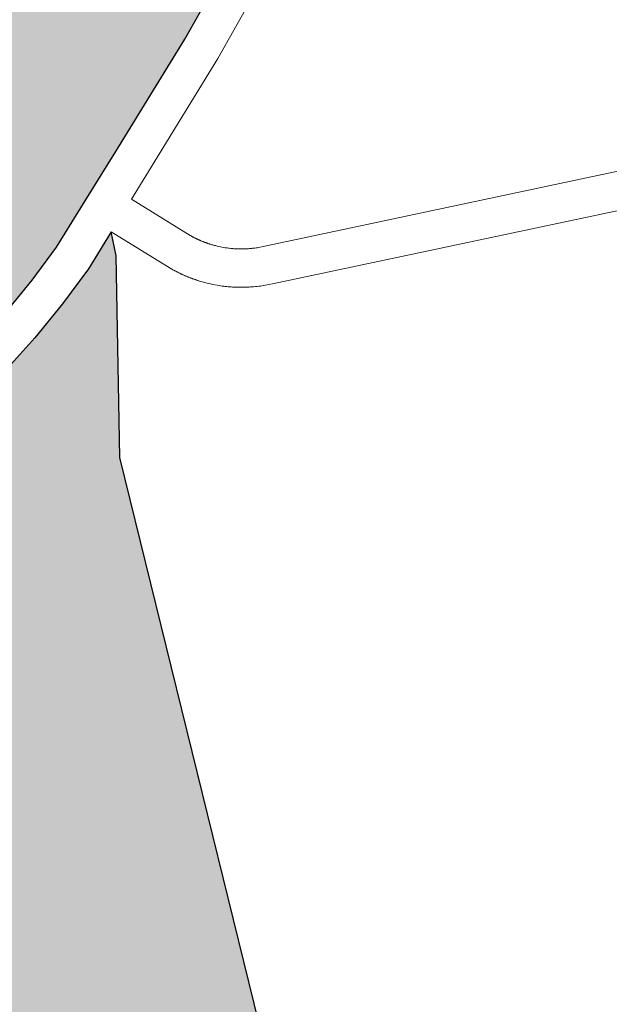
# Model space of a CAD drawing. Header units: metres. Extents: x 149090 to 149776, y 485756 to 486362.
# Tile 48 of 82: x 149608.74 to 149611.04, y 486286.49 to 486290.34. Entities that reach past the tile are written whole.
import ezdxf

# ---------------------------------------------------------------- set-up
doc = ezdxf.new("R2010")
doc.units = ezdxf.units.M
doc.header["$MEASUREMENT"] = 0
for name, color, linetype, lineweight in [('WVB-alg-onderhoek', 7, 'Continuous', 30), ('WVB-pen-brm-dik 018', 6, 'Continuous', 13), ('WVB-raster-20%', 254, 'Continuous', 30), ('WVB-raster-60%', 253, 'Continuous', 30)]:
    doc.layers.add(name, color=color, linetype=linetype, lineweight=lineweight)

# ---------------------------------------------------------------- blocks, each defined once
blk = doc.blocks.new('INZET')
at = {"layer": 'WVB-raster-20%'}
blk.add_hatch(color=256, dxfattribs=at).paths.add_polyline_path([(-0.0677952, -0.1138905), (-0.0671853, -0.1136058), (-0.0661597, -0.1126733), (-0.0647178, -0.1085724), (-0.0644919, -0.1086535), (-0.0632705, -0.109106), (-0.0618281, -0.1096319), (-0.0618403, -0.1096661), (-0.0619138, -0.1098492), (-0.0619546, -0.1099304), (-0.0620007, -0.1100178), (-0.0620527, -0.1101032), (-0.062098, -0.1101808), (-0.0621367, -0.1102326), (-0.0621842, -0.1102826), (-0.0623476, -0.1104544), (-0.0624701, -0.1105755), (-0.0625323, -0.1106382), (-0.0625881, -0.1107022), (-0.0626309, -0.1107541), (-0.0626529, -0.1107861), (-0.0627107, -0.1108703), (-0.0629916, -0.1113219), (-0.0632411, -0.1117143), (-0.06334, -0.1118581), (-0.0635226, -0.1120958), (-0.0636237, -0.112198), (-0.0639033, -0.1124385), (-0.0640948, -0.1125783), (-0.0641244, -0.1125985), (-0.0641462, -0.1126134), (-0.064559, -0.1128102), (-0.0655064, -0.1132177), (-0.0659236, -0.1133958), (-0.0663157, -0.1135633), (-0.0666206, -0.1136639), (-0.0669373, -0.1137523), (-0.067262, -0.1138272), (-0.0675038, -0.1138641)])
at = {"layer": 'WVB-raster-20%', "extrusion": (0, 0, -1)}
blk.add_hatch(color=256, dxfattribs=at).paths.add_polyline_path([(0.0689571, -0.120546), (0.0668589, -0.1151911), (0.0659732, -0.1138856), (0.0658976, -0.1137109), (0.0662096, -0.1138441), (0.0665331, -0.113951), (0.0668632, -0.1140431), (0.0672056, -0.1141221), (0.0674676, -0.1141621), (0.0676942, -0.1141826), (0.0678938, -0.1141966), (0.0681302, -0.1141989), (0.0682936, -0.1141966), (0.0684251, -0.1141895), (0.0685821, -0.1141754), (0.068782, -0.1141503), (0.0689303, -0.1141317), (0.0690644, -0.1141081), (0.0691778, -0.1140847), (0.0693685, -0.1140407), (0.0695038, -0.1140032), (0.0696424, -0.1139614), (0.0698052, -0.1139081), (0.0700508, -0.1138181), (0.0705297, -0.1136132), (0.0709934, -0.1134128), (0.0710001, -0.1134099), (0.0714328, -0.1132247), (0.0720343, -0.1129696), (0.0728726, -0.1149114), (0.0777209, -0.1134659), (0.0788045, -0.1170044), (0.0780758, -0.1172395), (0.0772079, -0.1175268), (0.0761798, -0.1178743), (0.0757309, -0.1180357), (0.0754346, -0.1181406), (0.0752288, -0.1182118), (0.0745917, -0.1184365), (0.074219, -0.1185691), (0.0739741, -0.1186531), (0.0735962, -0.1187825), (0.0731771, -0.1189359), (0.0728033, -0.1190759), (0.0724804, -0.1191956), (0.0722934, -0.1192668), (0.0713402, -0.1196198), (0.0709572, -0.1197674), (0.0699508, -0.1201524), (0.0695568, -0.1203029)])
at = {"layer": 'WVB-pen-brm-dik 018'}
for p, q in [((-0.0641462, -0.1126134), (-0.064559, -0.1128102)), ((-0.064559, -0.1128102), (-0.0655064, -0.1132177)), ((-0.0639962, -0.1128742), (-0.0644351, -0.1130835)), ((-0.0644351, -0.1130835), (-0.0639962, -0.1128742)), ((-0.0644351, -0.1130835), (-0.0653882, -0.1134934)), ((-0.0653882, -0.1134934), (-0.0644351, -0.1130835)), ((-0.0655064, -0.1132177), (-0.0659236, -0.1133958)), ((-0.0659236, -0.1133958), (-0.0663157, -0.1135633)), ((-0.0653882, -0.1134934), (-0.0656217, -0.1135931)), ((-0.0656217, -0.1135931), (-0.0653882, -0.1134934)), ((-0.0663157, -0.1135633), (-0.0666206, -0.1136639)), ((-0.0656217, -0.1135931), (-0.0654094, -0.1140898)), ((-0.0654094, -0.1140898), (-0.0656217, -0.1135931)), ((-0.0666206, -0.1136639), (-0.0669373, -0.1137523)), ((-0.0662096, -0.1138441), (-0.0658976, -0.1137109)), ((-0.0658976, -0.1137109), (-0.0659732, -0.1138856)), ((-0.0656852, -0.1142077), (-0.0658976, -0.1137109)), ((-0.0658976, -0.1137109), (-0.0656852, -0.1142077)), ((-0.0659732, -0.1138856), (-0.0668589, -0.1151911)), ((-0.0665331, -0.113951), (-0.0662096, -0.1138441)), ((-0.0668632, -0.1140431), (-0.0665331, -0.113951)), ((-0.0672056, -0.1141221), (-0.0668632, -0.1140431)), ((-0.0654094, -0.1140898), (-0.0654058, -0.1140972)), ((-0.0654058, -0.1140972), (-0.0654094, -0.1140898)), ((-0.0654058, -0.1140972), (-0.0654042, -0.1141006)), ((-0.0654042, -0.1141006), (-0.0654058, -0.1140972)), ((-0.0654042, -0.1141006), (-0.0654031, -0.1141028)), ((-0.0654031, -0.1141028), (-0.0654042, -0.1141006)), ((-0.0654031, -0.1141028), (-0.0654018, -0.1141054)), ((-0.0654018, -0.1141054), (-0.0654031, -0.1141028)), ((-0.0654018, -0.1141054), (-0.0654006, -0.1141078)), ((-0.0654006, -0.1141078), (-0.0654018, -0.1141054)), ((-0.0654006, -0.1141078), (-0.0653989, -0.1141111)), ((-0.0653989, -0.1141111), (-0.0654006, -0.1141078)), ((-0.0653989, -0.1141111), (-0.0653976, -0.1141136)), ((-0.0653976, -0.1141136), (-0.0653989, -0.1141111)), ((-0.0653976, -0.1141136), (-0.0653961, -0.1141166)), ((-0.0653961, -0.1141166), (-0.0653976, -0.1141136)), ((-0.0653961, -0.1141166), (-0.0653946, -0.1141195)), ((-0.0653946, -0.1141195), (-0.0653961, -0.1141166)), ((-0.0653946, -0.1141195), (-0.0653932, -0.1141222)), ((-0.0653932, -0.1141222), (-0.0653946, -0.1141195)), ((-0.0653932, -0.1141222), (-0.0653921, -0.1141243)), ((-0.0653921, -0.1141243), (-0.0653932, -0.1141222)), ((-0.0653921, -0.1141243), (-0.0653903, -0.1141276)), ((-0.0653903, -0.1141276), (-0.0653921, -0.1141243)), ((-0.0653903, -0.1141276), (-0.0653886, -0.1141308)), ((-0.0653886, -0.1141308), (-0.0653903, -0.1141276)), ((-0.0653886, -0.1141308), (-0.0653875, -0.1141329)), ((-0.0653875, -0.1141329), (-0.0653886, -0.1141308)), ((-0.0653875, -0.1141329), (-0.0653861, -0.1141353)), ((-0.0653861, -0.1141353), (-0.0653875, -0.1141329)), ((-0.0653861, -0.1141353), (-0.0653843, -0.1141386)), ((-0.0653843, -0.1141386), (-0.0653861, -0.1141353)), ((-0.0653843, -0.1141386), (-0.0653827, -0.1141414)), ((-0.0653827, -0.1141414), (-0.0653843, -0.1141386)), ((-0.0653827, -0.1141414), (-0.065381, -0.1141445)), ((-0.065381, -0.1141445), (-0.0653827, -0.1141414)), ((-0.065381, -0.1141445), (-0.06538, -0.1141462)), ((-0.06538, -0.1141462), (-0.065381, -0.1141445)), ((-0.06538, -0.1141462), (-0.0653783, -0.1141492)), ((-0.0653783, -0.1141492), (-0.06538, -0.1141462)), ((-0.0653783, -0.1141492), (-0.0653764, -0.1141524)), ((-0.0653764, -0.1141524), (-0.0653783, -0.1141492)), ((-0.0653764, -0.1141524), (-0.0653752, -0.1141546)), ((-0.0653752, -0.1141546), (-0.0653764, -0.1141524)), ((-0.0653752, -0.1141546), (-0.0653734, -0.1141576)), ((-0.0653734, -0.1141576), (-0.0653752, -0.1141546)), ((-0.0653734, -0.1141576), (-0.0653714, -0.1141609)), ((-0.0653714, -0.1141609), (-0.0653734, -0.1141576)), ((-0.0653714, -0.1141609), (-0.0653702, -0.1141629)), ((-0.0653702, -0.1141629), (-0.0653714, -0.1141609)), ((-0.0653702, -0.1141629), (-0.0653681, -0.1141665)), ((-0.0653681, -0.1141665), (-0.0653702, -0.1141629)), ((-0.0653681, -0.1141665), (-0.0653668, -0.1141685)), ((-0.0653668, -0.1141685), (-0.0653681, -0.1141665)), ((-0.0653668, -0.1141685), (-0.065365, -0.1141715)), ((-0.065365, -0.1141715), (-0.0653668, -0.1141685)), ((-0.065365, -0.1141715), (-0.0653638, -0.1141734)), ((-0.0653638, -0.1141734), (-0.065365, -0.1141715)), ((-0.0653638, -0.1141734), (-0.0653605, -0.1141786)), ((-0.0653605, -0.1141786), (-0.0653638, -0.1141734)), ((-0.0653605, -0.1141786), (-0.0653584, -0.1141819)), ((-0.0653584, -0.1141819), (-0.0653605, -0.1141786)), ((-0.0653584, -0.1141819), (-0.0653572, -0.1141838)), ((-0.0653572, -0.1141838), (-0.0653584, -0.1141819)), ((-0.0653572, -0.1141838), (-0.0653552, -0.1141869)), ((-0.0653552, -0.1141869), (-0.0653572, -0.1141838)), ((-0.0653552, -0.1141869), (-0.0653536, -0.1141894)), ((-0.0653536, -0.1141894), (-0.0653552, -0.1141869)), ((-0.0653536, -0.1141894), (-0.0653497, -0.1141951)), ((-0.0653497, -0.1141951), (-0.0653536, -0.1141894)), ((-0.0653497, -0.1141951), (-0.0653483, -0.1141972)), ((-0.0653483, -0.1141972), (-0.0653497, -0.1141951)), ((-0.0653483, -0.1141972), (-0.0653464, -0.1142001)), ((-0.0653464, -0.1142001), (-0.0653483, -0.1141972)), ((-0.0656782, -0.114223), (-0.0656852, -0.1142077)), ((-0.0656852, -0.1142077), (-0.0656782, -0.114223)), ((-0.0656761, -0.1142274), (-0.0656782, -0.114223)), ((-0.0656782, -0.114223), (-0.0656761, -0.1142274)), ((-0.0656742, -0.1142313), (-0.0656761, -0.1142274)), ((-0.0656761, -0.1142274), (-0.0656742, -0.1142313)), ((-0.0656723, -0.1142351), (-0.0656742, -0.1142313)), ((-0.0656742, -0.1142313), (-0.0656723, -0.1142351)), ((-0.0656701, -0.1142397), (-0.0656723, -0.1142351)), ((-0.0656723, -0.1142351), (-0.0656701, -0.1142397)), ((-0.0656681, -0.1142436), (-0.0656701, -0.1142397)), ((-0.0656701, -0.1142397), (-0.0656681, -0.1142436)), ((-0.0656664, -0.114247), (-0.0656681, -0.1142436)), ((-0.0656681, -0.1142436), (-0.0656664, -0.114247)), ((-0.0656645, -0.1142506), (-0.0656664, -0.114247)), ((-0.0656664, -0.114247), (-0.0656645, -0.1142506)), ((-0.0656627, -0.1142542), (-0.0656645, -0.1142506)), ((-0.0656645, -0.1142506), (-0.0656627, -0.1142542)), ((-0.0656608, -0.1142578), (-0.0656627, -0.1142542)), ((-0.0656627, -0.1142542), (-0.0656608, -0.1142578)), ((-0.0656586, -0.114262), (-0.0656608, -0.1142578)), ((-0.0656608, -0.1142578), (-0.0656586, -0.114262)), ((-0.0656566, -0.1142658), (-0.0656586, -0.114262)), ((-0.0656586, -0.114262), (-0.0656566, -0.1142658)), ((-0.0656548, -0.1142692), (-0.0656566, -0.1142658)), ((-0.0656566, -0.1142658), (-0.0656548, -0.1142692)), ((-0.0656531, -0.1142723), (-0.0656548, -0.1142692)), ((-0.0656548, -0.1142692), (-0.0656531, -0.1142723)), ((-0.0656506, -0.114277), (-0.0656531, -0.1142723)), ((-0.0656531, -0.1142723), (-0.0656506, -0.114277)), ((-0.0653464, -0.1142001), (-0.065344, -0.1142035)), ((-0.065344, -0.1142035), (-0.0653464, -0.1142001)), ((-0.065344, -0.1142035), (-0.0653427, -0.1142054)), ((-0.0653427, -0.1142054), (-0.065344, -0.1142035)), ((-0.0653427, -0.1142054), (-0.0653405, -0.1142087)), ((-0.0653405, -0.1142087), (-0.0653427, -0.1142054)), ((-0.0653405, -0.1142087), (-0.0653391, -0.1142106)), ((-0.0653391, -0.1142106), (-0.0653405, -0.1142087)), ((-0.0653391, -0.1142106), (-0.0653371, -0.1142134)), ((-0.0653371, -0.1142134), (-0.0653391, -0.1142106)), ((-0.0653371, -0.1142134), (-0.0653345, -0.114217)), ((-0.0653345, -0.114217), (-0.0653371, -0.1142134)), ((-0.0653345, -0.114217), (-0.0653326, -0.1142197)), ((-0.0653326, -0.1142197), (-0.0653345, -0.114217)), ((-0.0653326, -0.1142197), (-0.065331, -0.1142219)), ((-0.065331, -0.1142219), (-0.0653326, -0.1142197)), ((-0.065331, -0.1142219), (-0.065328, -0.1142259)), ((-0.065328, -0.1142259), (-0.065331, -0.1142219)), ((-0.065328, -0.1142259), (-0.0653266, -0.1142279)), ((-0.0653266, -0.1142279), (-0.065328, -0.1142259)), ((-0.0653266, -0.1142279), (-0.0653246, -0.1142306)), ((-0.0653246, -0.1142306), (-0.0653266, -0.1142279)), ((-0.0653246, -0.1142306), (-0.0653225, -0.1142333)), ((-0.0653225, -0.1142333), (-0.0653246, -0.1142306)), ((-0.0653225, -0.1142333), (-0.0653182, -0.114239)), ((-0.0653182, -0.114239), (-0.0653225, -0.1142333)), ((-0.0653182, -0.114239), (-0.0653129, -0.1142458)), ((-0.0653129, -0.1142458), (-0.0653182, -0.114239)), ((-0.0653129, -0.1142458), (-0.0653082, -0.1142517)), ((-0.0653082, -0.1142517), (-0.0653129, -0.1142458)), ((-0.0653082, -0.1142517), (-0.0653038, -0.1142572)), ((-0.0653038, -0.1142572), (-0.0653082, -0.1142517)), ((-0.0653038, -0.1142572), (-0.0652994, -0.1142624)), ((-0.0652994, -0.1142624), (-0.0653038, -0.1142572)), ((-0.0652994, -0.1142624), (-0.0652947, -0.114268)), ((-0.0652947, -0.114268), (-0.0652994, -0.1142624)), ((-0.0652947, -0.114268), (-0.0652893, -0.1142743)), ((-0.0652893, -0.1142743), (-0.0652947, -0.114268)), ((-0.0652893, -0.1142743), (-0.0652852, -0.1142791)), ((-0.0652852, -0.1142791), (-0.0652893, -0.1142743)), ((-0.0656483, -0.1142811), (-0.0656506, -0.114277)), ((-0.0656506, -0.114277), (-0.0656483, -0.1142811)), ((-0.0656468, -0.1142839), (-0.0656483, -0.1142811)), ((-0.0656483, -0.1142811), (-0.0656468, -0.1142839)), ((-0.0656447, -0.1142876), (-0.0656468, -0.1142839)), ((-0.0656468, -0.1142839), (-0.0656447, -0.1142876)), ((-0.0656424, -0.1142918), (-0.0656447, -0.1142876)), ((-0.0656447, -0.1142876), (-0.0656424, -0.1142918)), ((-0.06564, -0.1142959), (-0.0656424, -0.1142918)), ((-0.0656424, -0.1142918), (-0.06564, -0.1142959)), ((-0.0656377, -0.1142999), (-0.06564, -0.1142959)), ((-0.06564, -0.1142959), (-0.0656377, -0.1142999)), ((-0.0656361, -0.1143026), (-0.0656377, -0.1142999)), ((-0.0656377, -0.1142999), (-0.0656361, -0.1143026)), ((-0.0656335, -0.1143071), (-0.0656361, -0.1143026)), ((-0.0656361, -0.1143026), (-0.0656335, -0.1143071)), ((-0.0656315, -0.1143104), (-0.0656335, -0.1143071)), ((-0.0656335, -0.1143071), (-0.0656315, -0.1143104)), ((-0.0656292, -0.1143144), (-0.0656315, -0.1143104)), ((-0.0656315, -0.1143104), (-0.0656292, -0.1143144)), ((-0.0656269, -0.1143182), (-0.0656292, -0.1143144)), ((-0.0656292, -0.1143144), (-0.0656269, -0.1143182)), ((-0.0656245, -0.1143221), (-0.0656269, -0.1143182)), ((-0.0656269, -0.1143182), (-0.0656245, -0.1143221)), ((-0.0656226, -0.1143253), (-0.0656245, -0.1143221)), ((-0.0656245, -0.1143221), (-0.0656226, -0.1143253)), ((-0.0656197, -0.11433), (-0.0656226, -0.1143253)), ((-0.0656226, -0.1143253), (-0.0656197, -0.11433)), ((-0.0656178, -0.1143331), (-0.0656197, -0.11433)), ((-0.0656197, -0.11433), (-0.0656178, -0.1143331)), ((-0.065614, -0.1143391), (-0.0656178, -0.1143331)), ((-0.0656178, -0.1143331), (-0.065614, -0.1143391)), ((-0.0656115, -0.114343), (-0.065614, -0.1143391)), ((-0.065614, -0.1143391), (-0.0656115, -0.114343)), ((-0.065609, -0.1143469), (-0.0656115, -0.114343)), ((-0.0656115, -0.114343), (-0.065609, -0.1143469)), ((-0.0656065, -0.1143507), (-0.065609, -0.1143469)), ((-0.065609, -0.1143469), (-0.0656065, -0.1143507)), ((-0.0656043, -0.1143541), (-0.0656065, -0.1143507)), ((-0.0656065, -0.1143507), (-0.0656043, -0.1143541)), ((-0.0652852, -0.1142791), (-0.065277, -0.1142882)), ((-0.065277, -0.1142882), (-0.0652852, -0.1142791)), ((-0.065277, -0.1142882), (-0.0652682, -0.1142977)), ((-0.0652682, -0.1142977), (-0.065277, -0.1142882)), ((-0.0652682, -0.1142977), (-0.0652593, -0.1143071)), ((-0.0652593, -0.1143071), (-0.0652682, -0.1142977)), ((-0.0652593, -0.1143071), (-0.0652504, -0.1143162)), ((-0.0652504, -0.1143162), (-0.0652593, -0.1143071)), ((-0.0652504, -0.1143162), (-0.0652408, -0.1143256)), ((-0.0652408, -0.1143256), (-0.0652504, -0.1143162)), ((-0.0652408, -0.1143256), (-0.0652352, -0.114331)), ((-0.0652352, -0.114331), (-0.0652408, -0.1143256)), ((-0.0652352, -0.114331), (-0.0652294, -0.1143364)), ((-0.0652294, -0.1143364), (-0.0652352, -0.114331)), ((-0.0652294, -0.1143364), (-0.0652218, -0.1143434)), ((-0.0652218, -0.1143434), (-0.0652294, -0.1143364)), ((-0.0652218, -0.1143434), (-0.0652174, -0.1143475)), ((-0.0652174, -0.1143475), (-0.0652218, -0.1143434)), ((-0.0652174, -0.1143475), (-0.0652085, -0.1143553)), ((-0.0652085, -0.1143553), (-0.0652174, -0.1143475)), ((-0.0655996, -0.1143611), (-0.0656043, -0.1143541)), ((-0.0656043, -0.1143541), (-0.0655996, -0.1143611)), ((-0.0655971, -0.1143649), (-0.0655996, -0.1143611)), ((-0.0655996, -0.1143611), (-0.0655971, -0.1143649)), ((-0.0655944, -0.1143689), (-0.0655971, -0.1143649)), ((-0.0655971, -0.1143649), (-0.0655944, -0.1143689)), ((-0.0655919, -0.1143725), (-0.0655944, -0.1143689)), ((-0.0655944, -0.1143689), (-0.0655919, -0.1143725)), ((-0.0655892, -0.1143764), (-0.0655919, -0.1143725)), ((-0.0655919, -0.1143725), (-0.0655892, -0.1143764)), ((-0.0655865, -0.1143804), (-0.0655892, -0.1143764)), ((-0.0655892, -0.1143764), (-0.0655865, -0.1143804)), ((-0.0655837, -0.1143844), (-0.0655865, -0.1143804)), ((-0.0655865, -0.1143804), (-0.0655837, -0.1143844)), ((-0.065581, -0.1143881), (-0.0655837, -0.1143844)), ((-0.0655837, -0.1143844), (-0.065581, -0.1143881)), ((-0.0655792, -0.1143907), (-0.065581, -0.1143881)), ((-0.065581, -0.1143881), (-0.0655792, -0.1143907)), ((-0.065576, -0.1143951), (-0.0655792, -0.1143907)), ((-0.0655792, -0.1143907), (-0.065576, -0.1143951)), ((-0.065573, -0.1143993), (-0.065576, -0.1143951)), ((-0.065576, -0.1143951), (-0.065573, -0.1143993)), ((-0.0655696, -0.1144039), (-0.065573, -0.1143993)), ((-0.065573, -0.1143993), (-0.0655696, -0.1144039)), ((-0.0655673, -0.114407), (-0.0655696, -0.1144039)), ((-0.0655696, -0.1144039), (-0.0655673, -0.114407)), ((-0.065564, -0.1144113), (-0.0655673, -0.114407)), ((-0.0655673, -0.114407), (-0.065564, -0.1144113)), ((-0.0655617, -0.1144144), (-0.065564, -0.1144113)), ((-0.065564, -0.1144113), (-0.0655617, -0.1144144)), ((-0.0655559, -0.1144221), (-0.0655617, -0.1144144)), ((-0.0655617, -0.1144144), (-0.0655559, -0.1144221)), ((-0.0655482, -0.1144319), (-0.0655559, -0.1144221)), ((-0.0655559, -0.1144221), (-0.0655482, -0.1144319)), ((-0.0652085, -0.1143553), (-0.0652043, -0.1143589)), ((-0.0652043, -0.1143589), (-0.0652085, -0.1143553)), ((-0.0652043, -0.1143589), (-0.0651973, -0.1143648)), ((-0.0651973, -0.1143648), (-0.0652043, -0.1143589)), ((-0.0651973, -0.1143648), (-0.0651905, -0.1143704)), ((-0.0651905, -0.1143704), (-0.0651973, -0.1143648)), ((-0.0651905, -0.1143704), (-0.0651829, -0.1143766)), ((-0.0651829, -0.1143766), (-0.0651905, -0.1143704)), ((-0.0651829, -0.1143766), (-0.0651766, -0.1143816)), ((-0.0651766, -0.1143816), (-0.0651829, -0.1143766)), ((-0.0651766, -0.1143816), (-0.0651689, -0.1143876)), ((-0.0651689, -0.1143876), (-0.0651766, -0.1143816)), ((-0.0651689, -0.1143876), (-0.0651616, -0.114393)), ((-0.0651616, -0.114393), (-0.0651689, -0.1143876)), ((-0.0651616, -0.114393), (-0.0651541, -0.1143986)), ((-0.0651541, -0.1143986), (-0.0651616, -0.114393)), ((-0.0651541, -0.1143986), (-0.0651476, -0.1144033)), ((-0.0651476, -0.1144033), (-0.0651541, -0.1143986)), ((-0.0651476, -0.1144033), (-0.0651382, -0.1144098)), ((-0.0651382, -0.1144098), (-0.0651476, -0.1144033)), ((-0.0651382, -0.1144098), (-0.065132, -0.1144141)), ((-0.065132, -0.1144141), (-0.0651382, -0.1144098)), ((-0.065132, -0.1144141), (-0.0651226, -0.1144204)), ((-0.0651226, -0.1144204), (-0.065132, -0.1144141)), ((-0.0651226, -0.1144204), (-0.0651144, -0.1144257)), ((-0.0651144, -0.1144257), (-0.0651226, -0.1144204)), ((-0.0651144, -0.1144257), (-0.0651061, -0.1144309)), ((-0.0651061, -0.1144309), (-0.0651144, -0.1144257)), ((-0.0655421, -0.1144396), (-0.0655482, -0.1144319)), ((-0.0655482, -0.1144319), (-0.0655421, -0.1144396)), ((-0.0655359, -0.1144472), (-0.0655421, -0.1144396)), ((-0.0655421, -0.1144396), (-0.0655359, -0.1144472)), ((-0.0655296, -0.1144547), (-0.0655359, -0.1144472)), ((-0.0655359, -0.1144472), (-0.0655296, -0.1144547)), ((-0.0655232, -0.1144624), (-0.0655296, -0.1144547)), ((-0.0655296, -0.1144547), (-0.0655232, -0.1144624)), ((-0.0655165, -0.1144702), (-0.0655232, -0.1144624)), ((-0.0655232, -0.1144624), (-0.0655165, -0.1144702)), ((-0.0655106, -0.114477), (-0.0655165, -0.1144702)), ((-0.0655165, -0.1144702), (-0.0655106, -0.114477)), ((-0.0654991, -0.1144899), (-0.0655106, -0.114477)), ((-0.0655106, -0.114477), (-0.0654991, -0.1144899)), ((-0.0654872, -0.1145028), (-0.0654991, -0.1144899)), ((-0.0654991, -0.1144899), (-0.0654872, -0.1145028)), ((-0.0654751, -0.1145156), (-0.0654872, -0.1145028)), ((-0.0654872, -0.1145028), (-0.0654751, -0.1145156)), ((-0.0651061, -0.1144309), (-0.0650997, -0.1144349)), ((-0.0650997, -0.1144349), (-0.0651061, -0.1144309)), ((-0.0650997, -0.1144349), (-0.065093, -0.1144389)), ((-0.065093, -0.1144389), (-0.0650997, -0.1144349)), ((-0.065093, -0.1144389), (-0.0650849, -0.1144436)), ((-0.0650849, -0.1144436), (-0.065093, -0.1144389)), ((-0.0650849, -0.1144436), (-0.0650754, -0.1144491)), ((-0.0650754, -0.1144491), (-0.0650849, -0.1144436)), ((-0.0650754, -0.1144491), (-0.0650693, -0.1144525)), ((-0.0650693, -0.1144525), (-0.0650754, -0.1144491)), ((-0.0650693, -0.1144525), (-0.0650591, -0.1144581)), ((-0.0650591, -0.1144581), (-0.0650693, -0.1144525)), ((-0.0650591, -0.1144581), (-0.0650526, -0.1144615)), ((-0.0650526, -0.1144615), (-0.0650591, -0.1144581)), ((-0.0650526, -0.1144615), (-0.0650433, -0.1144663)), ((-0.0650433, -0.1144663), (-0.0650526, -0.1144615)), ((-0.0650433, -0.1144663), (-0.0650368, -0.1144696)), ((-0.0650368, -0.1144696), (-0.0650433, -0.1144663)), ((-0.0650368, -0.1144696), (-0.0650287, -0.1144735)), ((-0.0650287, -0.1144735), (-0.0650368, -0.1144696)), ((-0.0650287, -0.1144735), (-0.0649812, -0.1144945)), ((-0.0649812, -0.1144945), (-0.0650287, -0.1144735)), ((-0.0649812, -0.1144945), (-0.0623433, -0.1156246)), ((-0.0623433, -0.1156246), (-0.0649812, -0.1144945)), ((-0.0654626, -0.1145283), (-0.0654751, -0.1145156)), ((-0.0654751, -0.1145156), (-0.0654626, -0.1145283)), ((-0.0654504, -0.1145403), (-0.0654626, -0.1145283)), ((-0.0654626, -0.1145283), (-0.0654504, -0.1145403)), ((-0.065442, -0.1145484), (-0.0654504, -0.1145403)), ((-0.0654504, -0.1145403), (-0.065442, -0.1145484)), ((-0.0654337, -0.1145562), (-0.065442, -0.1145484)), ((-0.065442, -0.1145484), (-0.0654337, -0.1145562)), ((-0.0654241, -0.114565), (-0.0654337, -0.1145562)), ((-0.0654337, -0.1145562), (-0.0654241, -0.114565)), ((-0.0654169, -0.1145715), (-0.0654241, -0.114565)), ((-0.0654241, -0.114565), (-0.0654169, -0.1145715)), ((-0.0654054, -0.1145816), (-0.0654169, -0.1145715)), ((-0.0654169, -0.1145715), (-0.0654054, -0.1145816)), ((-0.0653986, -0.1145874), (-0.0654054, -0.1145816)), ((-0.0654054, -0.1145816), (-0.0653986, -0.1145874)), ((-0.0653894, -0.1145952), (-0.0653986, -0.1145874)), ((-0.0653986, -0.1145874), (-0.0653894, -0.1145952)), ((-0.0653808, -0.1146023), (-0.0653894, -0.1145952)), ((-0.0653894, -0.1145952), (-0.0653808, -0.1146023)), ((-0.0653709, -0.1146104), (-0.0653808, -0.1146023)), ((-0.0653808, -0.1146023), (-0.0653709, -0.1146104)), ((-0.0653613, -0.114618), (-0.0653709, -0.1146104)), ((-0.0653709, -0.1146104), (-0.0653613, -0.114618)), ((-0.0653505, -0.1146263), (-0.0653613, -0.114618)), ((-0.0653613, -0.114618), (-0.0653505, -0.1146263)), ((-0.0653415, -0.1146331), (-0.0653505, -0.1146263)), ((-0.0653505, -0.1146263), (-0.0653415, -0.1146331)), ((-0.0653314, -0.1146406), (-0.0653415, -0.1146331)), ((-0.0653415, -0.1146331), (-0.0653314, -0.1146406)), ((-0.0653209, -0.1146482), (-0.0653314, -0.1146406)), ((-0.0653314, -0.1146406), (-0.0653209, -0.1146482)), ((-0.0653091, -0.1146564), (-0.0653209, -0.1146482)), ((-0.0653209, -0.1146482), (-0.0653091, -0.1146564)), ((-0.0653003, -0.1146625), (-0.0653091, -0.1146564)), ((-0.0653091, -0.1146564), (-0.0653003, -0.1146625)), ((-0.0652872, -0.1146712), (-0.0653003, -0.1146625)), ((-0.0653003, -0.1146625), (-0.0652872, -0.1146712)), ((-0.0652756, -0.1146787), (-0.0652872, -0.1146712)), ((-0.0652872, -0.1146712), (-0.0652756, -0.1146787)), ((-0.0652652, -0.1146853), (-0.0652756, -0.1146787)), ((-0.0652756, -0.1146787), (-0.0652652, -0.1146853)), ((-0.0652564, -0.1146907), (-0.0652652, -0.1146853)), ((-0.0652652, -0.1146853), (-0.0652564, -0.1146907)), ((-0.0652463, -0.1146968), (-0.0652564, -0.1146907)), ((-0.0652564, -0.1146907), (-0.0652463, -0.1146968)), ((-0.0652358, -0.1147029), (-0.0652463, -0.1146968)), ((-0.0652463, -0.1146968), (-0.0652358, -0.1147029)), ((-0.065223, -0.1147104), (-0.0652358, -0.1147029)), ((-0.0652358, -0.1147029), (-0.065223, -0.1147104)), ((-0.0652133, -0.1147157), (-0.065223, -0.1147104)), ((-0.065223, -0.1147104), (-0.0652133, -0.1147157)), ((-0.0652009, -0.1147225), (-0.0652133, -0.1147157)), ((-0.0652133, -0.1147157), (-0.0652009, -0.1147225)), ((-0.0651915, -0.1147274), (-0.0652009, -0.1147225)), ((-0.0652009, -0.1147225), (-0.0651915, -0.1147274)), ((-0.0651793, -0.1147337), (-0.0651915, -0.1147274)), ((-0.0651915, -0.1147274), (-0.0651793, -0.1147337)), ((-0.0651692, -0.1147388), (-0.0651793, -0.1147337)), ((-0.0651793, -0.1147337), (-0.0651692, -0.1147388)), ((-0.0651546, -0.1147458), (-0.0651692, -0.1147388)), ((-0.0651692, -0.1147388), (-0.0651546, -0.1147458)), ((-0.0651027, -0.1147688), (-0.0651546, -0.1147458)), ((-0.0651546, -0.1147458), (-0.0651027, -0.1147688)), ((-0.0624615, -0.1159003), (-0.0651027, -0.1147688)), ((-0.0651027, -0.1147688), (-0.0624615, -0.1159003)), ((-0.0668589, -0.1151911), (-0.0689571, -0.120546))]:
    blk.add_line(p, q, dxfattribs=at)
at = {"layer": 'WVB-raster-20%', "flags": 128}
for points in [[(-0.0669373, -0.1137523), (-0.0666206, -0.1136639), (-0.0663157, -0.1135633), (-0.0659236, -0.1133958), (-0.0655064, -0.1132177), (-0.064559, -0.1128102), (-0.0641462, -0.1126134)], [(-0.0689571, -0.120546), (-0.0668589, -0.1151911), (-0.0659732, -0.1138856), (-0.0658976, -0.1137109), (-0.0662096, -0.1138441), (-0.0665331, -0.113951), (-0.0668632, -0.1140431), (-0.0672056, -0.1141221)]]:
    blk.add_lwpolyline(points, dxfattribs=at)

msp = doc.modelspace()

# ---------------------------------------------------------------- linework, layer by layer
at = {"layer": 'WVB-alg-onderhoek', "lineweight": 40, "ltscale": 500}
msp.add_3dface([(149266.0511, 485765.9943), (149768.6553, 486120.415), (149603.259, 486354.9637), (149100.6548, 486000.543)], dxfattribs=at)

# ---------------------------------------------------------------- block references
at = {"layer": 'WVB-raster-60%', "xscale": 500.0000000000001, "yscale": 500.0000000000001, "zscale": 500.0000000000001, "rotation": 35.19028839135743}
msp.add_blockref('INZET', (149603.259, 486354.9637), dxfattribs=at)

doc.saveas('drawing.dxf')
